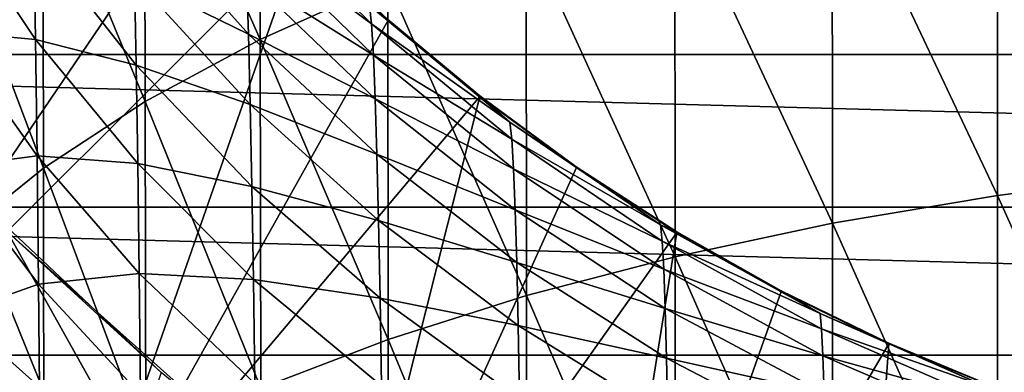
# Model space of a CAD drawing. Header units: metres. Extents: x -25 to 70, y -236 to 25.
# Tile 232 of 256: x -13.16 to -5.46, y -14.36 to -11.6. Entities that reach past the tile are written whole.
import ezdxf

# ---------------------------------------------------------------- set-up
doc = ezdxf.new("R2010")
doc.units = ezdxf.units.M
doc.layers.add('solid_10481002', color=7, linetype='CONTINUOUS')

msp = doc.modelspace()

# ---------------------------------------------------------------- linework, layer by layer
at = {"layer": 'solid_10481002'}
for points in [[(-17.233427, -10.82848, 146.860336), (-15.912662, -12.689924, 146.860336), (-12.757652, -8.807076, 287.482422)], [(-15.912662, -12.689924, 146.860336), (-12.202465, -9.56142, 287.483673), (-12.757652, -8.807076, 287.482422)], [(-11.277996, -11.756065, 323.710999), (-11.282581, -9.146041, 322.284546), (-12.183413, -9.702585, 321.35321)], [(-11.277996, -11.756065, 323.710999), (-10.281201, -11.309215, 324.601868), (-11.282581, -9.146041, 322.284546)], [(-15.912662, -12.689924, 146.860336), (-11.602727, -10.280869, 287.484985), (-12.202465, -9.56142, 287.483673)], [(-12.178461, -12.242287, 322.741638), (-12.183413, -9.702585, 321.35321), (-12.980403, -10.299359, 320.354553)], [(-12.178461, -12.242287, 322.741638), (-11.277996, -11.756065, 323.710999), (-12.183413, -9.702585, 321.35321)], [(-4.175025, -12.806825, 329.014343), (-4.176343, -9.784691, 327.641235), (-5.51289, -9.985521, 327.240845)], [(-5.511149, -12.97764, 328.600464), (-5.51289, -9.985521, 327.240845), (-6.802382, -10.240786, 326.731934)], [(-5.511149, -12.97764, 328.600464), (-4.175025, -12.806825, 329.014343), (-5.51289, -9.985521, 327.240845)], [(-6.800234, -13.194755, 328.074371), (-6.802382, -10.240786, 326.731934), (-8.033837, -10.548322, 326.118805)], [(-6.800234, -13.194755, 328.074371), (-5.511149, -12.97764, 328.600464), (-6.802382, -10.240786, 326.731934)], [(-15.912662, -12.689924, 146.860336), (-14.391786, -14.391786, 146.860336), (-11.602727, -10.280869, 287.484985)], [(-14.391786, -14.391786, 146.860336), (-10.960675, -10.962744, 287.486267), (-11.602727, -10.280869, 287.484985)], [(-12.975128, -12.763655, 321.70224), (-12.980403, -10.299359, 320.354553), (-13.666568, -10.931326, 319.297028)], [(-12.975128, -12.763655, 321.70224), (-12.178461, -12.242287, 322.741638), (-12.980403, -10.299359, 320.354553)], [(-8.0313, -13.45633, 327.440552), (-8.033837, -10.548322, 326.118805), (-9.196785, -10.905453, 325.40683)], [(-8.0313, -13.45633, 327.440552), (-6.800234, -13.194755, 328.074371), (-8.033837, -10.548322, 326.118805)], [(22.397039, -11.874133), (-22.397039, -11.874133), (-23.00703, -10.6442)], [(23.00703, -10.6442), (22.397039, -11.874133), (-23.00703, -10.6442)], [(-11.36988, -11.714983, 295.017517), (-12.277681, -10.694292, 295.409424), (-11.384694, -11.257137, 293.638947)], [(-12.262788, -11.277909, 296.805725), (-12.277681, -10.694292, 295.409424), (-11.36988, -11.714983, 295.017517)], [(-10.408278, -11.635053, 290.571838), (-11.417393, -10.636934, 290.719055), (-10.424581, -11.491728, 289.10498)], [(-11.400532, -10.896231, 292.205841), (-11.417393, -10.636934, 290.719055), (-10.408278, -11.635053, 290.571838)], [(-13.036767, -11.75597, 300.062225), (-13.725912, -10.726641, 300.748779), (-13.050281, -10.938487, 298.716736)], [(-13.712924, -11.693056, 302.098328), (-13.725912, -10.726641, 300.748779), (-13.036767, -11.75597, 300.062225)], [(-13.661015, -13.315768, 320.601501), (-12.975128, -12.763655, 321.70224), (-13.666568, -10.931326, 319.297028)], [(-12.249, -11.956804, 298.141418), (-13.050281, -10.938487, 298.716736), (-12.262788, -11.277909, 296.805725)], [(-13.036767, -11.75597, 300.062225), (-13.050281, -10.938487, 298.716736), (-12.249, -11.956804, 298.141418)], [(-10.392907, -11.879478, 291.98645), (-11.400532, -10.896231, 292.205841), (-10.408278, -11.635053, 290.571838)], [(-11.384694, -11.257137, 293.638947), (-11.400532, -10.896231, 292.205841), (-10.392907, -11.879478, 291.98645)], [(-9.19388, -13.760088, 326.704498), (-9.196785, -10.905453, 325.40683), (-10.281201, -11.309215, 324.601868)], [(-9.19388, -13.760088, 326.704498), (-8.0313, -13.45633, 327.440552), (-9.196785, -10.905453, 325.40683)], [(-14.391786, -14.391786, 146.860336), (-12.689924, -15.912662, 146.860336), (-10.960675, -10.962744, 287.486267)], [(-12.689924, -15.912662, 146.860336), (-10.278713, -11.604519, 287.487549), (-10.960675, -10.962744, 287.486267)], [(-10.278713, -11.604519, 287.487549), (-10.279433, -11.599257, 287.627869), (-10.960675, -10.962744, 287.486267)], [(-11.356088, -12.265723, 296.34021), (-12.262788, -11.277909, 296.805725), (-11.36988, -11.714983, 295.017517)], [(-12.249, -11.956804, 298.141418), (-12.262788, -11.277909, 296.805725), (-11.356088, -12.265723, 296.34021)], [(-10.378469, -12.220352, 293.348389), (-11.384694, -11.257137, 293.638947), (-10.392907, -11.879478, 291.98645)], [(-11.36988, -11.714983, 295.017517), (-11.384694, -11.257137, 293.638947), (-10.378469, -12.220352, 293.348389)], [(-10.277954, -14.103506, 325.872375), (-10.281201, -11.309215, 324.601868), (-11.277996, -11.756065, 323.710999)], [(-10.277954, -14.103506, 325.872375), (-9.19388, -13.760088, 326.704498), (-10.281201, -11.309215, 324.601868)], [(-10.424581, -11.491728, 289.10498), (-10.279433, -11.599257, 287.627869), (-9.560314, -12.198811, 287.626953)], [(-9.325041, -12.402343, 289.037659), (-10.424581, -11.491728, 289.10498), (-9.560314, -12.198811, 287.626953)], [(-10.408278, -11.635053, 290.571838), (-10.424581, -11.491728, 289.10498), (-9.325041, -12.402343, 289.037659)], [(-12.689924, -15.912662, 146.860336), (-9.559323, -12.203884, 287.4888), (-10.278713, -11.604519, 287.487549)], [(-10.278713, -11.604519, 287.487549), (-9.560314, -12.198811, 287.626953), (-10.279433, -11.599257, 287.627869)], [(-9.559323, -12.203884, 287.4888), (-9.560314, -12.198811, 287.626953), (-10.278713, -11.604519, 287.487549)], [(-13.024431, -12.667891, 301.338226), (-13.712924, -11.693056, 302.098328), (-13.036767, -11.75597, 300.062225)], [(-13.701175, -12.755875, 303.371124), (-13.712924, -11.693056, 302.098328), (-13.024431, -12.667891, 301.338226)], [(-9.310457, -12.536922, 290.438812), (-10.408278, -11.635053, 290.571838), (-9.325041, -12.402343, 289.037659)], [(-10.392907, -11.879478, 291.98645), (-10.408278, -11.635053, 290.571838), (-9.310457, -12.536922, 290.438812)], [(-12.236317, -12.727981, 299.413879), (-13.036767, -11.75597, 300.062225), (-12.249, -11.956804, 298.141418)], [(-13.024431, -12.667891, 301.338226), (-13.036767, -11.75597, 300.062225), (-12.236317, -12.727981, 299.413879)], [(-11.274434, -14.483575, 324.951447), (-11.277996, -11.756065, 323.710999), (-12.178461, -12.242287, 322.741638)], [(-10.364964, -12.653028, 294.657349), (-11.36988, -11.714983, 295.017517), (-10.378469, -12.220352, 293.348389)], [(-11.356088, -12.265723, 296.34021), (-11.36988, -11.714983, 295.017517), (-10.364964, -12.653028, 294.657349)], [(-11.274434, -14.483575, 324.951447), (-10.277954, -14.103506, 325.872375), (-11.277996, -11.756065, 323.710999)], [(21.721331, -13.069289), (-21.721331, -13.069289), (-22.397039, -11.874133)], [(22.397039, -11.874133), (21.721331, -13.069289), (-22.397039, -11.874133)], [(-9.296708, -12.767911, 291.788177), (-10.392907, -11.879478, 291.98645), (-9.310457, -12.536922, 290.438812)], [(-10.378469, -12.220352, 293.348389), (-10.392907, -11.879478, 291.98645), (-9.296708, -12.767911, 291.788177)], [(-11.343319, -12.906472, 297.604889), (-12.249, -11.956804, 298.141418), (-11.356088, -12.265723, 296.34021)], [(-12.236317, -12.727981, 299.413879), (-12.249, -11.956804, 298.141418), (-11.343319, -12.906472, 297.604889)], [(-12.174615, -14.89713, 323.949371), (-12.178461, -12.242287, 322.741638), (-12.975128, -12.763655, 321.70224)], [(-12.689924, -15.912662, 146.860336), (-10.82848, -17.233427, 146.860336), (-9.559323, -12.203884, 287.4888)], [(-12.174615, -14.89713, 323.949371), (-11.274434, -14.483575, 324.951447), (-12.178461, -12.242287, 322.741638)], [(-10.82848, -17.233427, 146.860336), (-8.805037, -12.758741, 287.490021), (-9.559323, -12.203884, 287.4888)], [(-9.283793, -13.090683, 293.085876), (-10.378469, -12.220352, 293.348389), (-9.296708, -12.767911, 291.788177)], [(-10.364964, -12.653028, 294.657349), (-10.378469, -12.220352, 293.348389), (-9.283793, -13.090683, 293.085876)], [(-9.325041, -12.402343, 289.037659), (-9.560314, -12.198811, 287.626953), (-8.806085, -12.753957, 287.625977)], [(-9.559323, -12.203884, 287.4888), (-8.806085, -12.753957, 287.625977), (-9.560314, -12.198811, 287.626953)], [(-8.805037, -12.758741, 287.490021), (-8.806085, -12.753957, 287.625977), (-9.559323, -12.203884, 287.4888)], [(-10.352391, -13.173554, 295.912415), (-11.356088, -12.265723, 296.34021), (-10.364964, -12.653028, 294.657349)], [(-11.343319, -12.906472, 297.604889), (-11.356088, -12.265723, 296.34021), (-10.352391, -13.173554, 295.912415)], [(-8.145875, -13.20779, 288.978149), (-9.325041, -12.402343, 289.037659), (-8.806085, -12.753957, 287.625977)], [(-9.310457, -12.536922, 290.438812), (-9.325041, -12.402343, 289.037659), (-8.145875, -13.20779, 288.978149)], [(-8.133136, -13.334634, 290.321167), (-9.310457, -12.536922, 290.438812), (-8.145875, -13.20779, 288.978149)], [(-9.296708, -12.767911, 291.788177), (-9.310457, -12.536922, 290.438812), (-8.133136, -13.334634, 290.321167)], [(-13.013271, -13.671025, 302.541718), (-13.701175, -12.755875, 303.371124), (-13.024431, -12.667891, 301.338226)], [(-12.224737, -13.588441, 300.620453), (-13.024431, -12.667891, 301.338226), (-12.236317, -12.727981, 299.413879)], [(-13.013271, -13.671025, 302.541718), (-13.024431, -12.667891, 301.338226), (-12.224737, -13.588441, 300.620453)], [(-9.271712, -13.500617, 294.331909), (-10.364964, -12.653028, 294.657349), (-9.283793, -13.090683, 293.085876)], [(-10.352391, -13.173554, 295.912415), (-10.364964, -12.653028, 294.657349), (-9.271712, -13.500617, 294.331909)], [(-13.690664, -13.911999, 304.563263), (-13.701175, -12.755875, 303.371124), (-13.013271, -13.671025, 302.541718)], [(-12.97103, -15.340579, 322.874847), (-12.975128, -12.763655, 321.70224), (-13.661015, -13.315768, 320.601501)], [(-12.97103, -15.340579, 322.874847), (-12.174615, -14.89713, 323.949371), (-12.975128, -12.763655, 321.70224)], [(-11.331573, -13.634463, 298.809265), (-12.236317, -12.727981, 299.413879), (-11.343319, -12.906472, 297.604889)], [(-12.224737, -13.588441, 300.620453), (-12.236317, -12.727981, 299.413879), (-11.331573, -13.634463, 298.809265)], [(-10.82848, -17.233427, 146.860336), (-8.018416, -13.267174, 287.49118), (-8.805037, -12.758741, 287.490021)], [(-8.121125, -13.553739, 291.612854), (-9.296708, -12.767911, 291.788177), (-8.133136, -13.334634, 290.321167)], [(-9.283793, -13.090683, 293.085876), (-9.296708, -12.767911, 291.788177), (-8.121125, -13.553739, 291.612854)], [(-8.145875, -13.20779, 288.978149), (-8.806085, -12.753957, 287.625977), (-8.01941, -13.26263, 287.625)], [(-8.805037, -12.758741, 287.490021), (-8.01941, -13.26263, 287.625), (-8.806085, -12.753957, 287.625977)], [(-8.018416, -13.267174, 287.49118), (-8.01941, -13.26263, 287.625), (-8.805037, -12.758741, 287.490021)], [(-4.174084, -15.94379, 330.172699), (-4.175025, -12.806825, 329.014343), (-5.511149, -12.97764, 328.600464)], [(-12.500629, -15.680132, 146.550003), (-14.177904, -14.181654, 146.550003), (-13.63834, -12.86694, 146.550003)], [(-12.052345, -14.363269, 146.550003), (-13.63834, -12.86694, 146.550003), (-13.258252, -13.258252, 146.026184)], [(-12.500629, -15.680132, 146.550003), (-13.63834, -12.86694, 146.550003), (-12.052345, -14.363269, 146.550003)], [(-10.340751, -13.779245, 297.111816), (-11.343319, -12.906472, 297.604889), (-10.352391, -13.173554, 295.912415)], [(-11.331573, -13.634463, 298.809265), (-11.343319, -12.906472, 297.604889), (-10.340751, -13.779245, 297.111816)], [(-5.509908, -16.083843, 329.747498), (-5.511149, -12.97764, 328.600464), (-6.800234, -13.194755, 328.074371)], [(-5.509908, -16.083843, 329.747498), (-4.174084, -15.94379, 330.172699), (-5.511149, -12.97764, 328.600464)], [(20.981876, -14.22615), (-20.981876, -14.22615), (-21.721331, -13.069289)], [(21.721331, -13.069289), (20.981876, -14.22615), (-21.721331, -13.069289)], [(-8.109843, -13.860499, 292.853638), (-9.283793, -13.090683, 293.085876), (-8.121125, -13.553739, 291.612854)], [(-9.271712, -13.500617, 294.331909), (-9.283793, -13.090683, 293.085876), (-8.109843, -13.860499, 292.853638)], [(-9.260466, -13.993843, 295.525879), (-10.352391, -13.173554, 295.912415), (-9.271712, -13.500617, 294.331909)], [(-10.340751, -13.779245, 297.111816), (-10.352391, -13.173554, 295.912415), (-9.260466, -13.993843, 295.525879)], [(-8.145875, -13.20779, 288.978149), (-8.01941, -13.26263, 287.625), (-7.203264, -13.723025, 287.624023)], [(-6.897247, -13.901387, 288.92688), (-8.145875, -13.20779, 288.978149), (-7.203264, -13.723025, 287.624023)], [(-8.133136, -13.334634, 290.321167), (-8.145875, -13.20779, 288.978149), (-6.897247, -13.901387, 288.92688)], [(-6.798703, -16.261856, 329.207062), (-6.800234, -13.194755, 328.074371), (-8.0313, -13.45633, 327.440552)], [(-6.798703, -16.261856, 329.207062), (-5.509908, -16.083843, 329.747498), (-6.800234, -13.194755, 328.074371)], [(-13.258252, -13.258252, 146.026184), (-13.782185, -13.782185, 146.013245), (-12.15241, -15.23864, 146.013245)], [(-13.6567, -15.810179, 321.736969), (-12.97103, -15.340579, 322.874847), (-13.661015, -13.315768, 320.601501)], [(-11.690434, -14.65934, 146.026184), (-13.258252, -13.258252, 146.026184), (-12.15241, -15.23864, 146.013245)], [(-12.052345, -14.363269, 146.550003), (-13.258252, -13.258252, 146.026184), (-11.690434, -14.65934, 146.026184)], [(-10.82848, -17.233427, 146.860336), (-8.830861, -18.337471, 146.860336), (-8.018416, -13.267174, 287.49118)], [(-8.830861, -18.337471, 146.860336), (-7.202256, -13.727316, 287.49231), (-8.018416, -13.267174, 287.49118)], [(-8.018416, -13.267174, 287.49118), (-7.203264, -13.723025, 287.624023), (-8.01941, -13.26263, 287.625)], [(-7.202256, -13.727316, 287.49231), (-7.203264, -13.723025, 287.624023), (-8.018416, -13.267174, 287.49118)], [(-6.88646, -14.02157, 290.219849), (-8.133136, -13.334634, 290.321167), (-6.897247, -13.901387, 288.92688)], [(-8.121125, -13.553739, 291.612854), (-8.133136, -13.334634, 290.321167), (-6.88646, -14.02157, 290.219849)], [(-8.029491, -16.476324, 328.555969), (-8.0313, -13.45633, 327.440552), (-9.19388, -13.760088, 326.704498)], [(-8.029491, -16.476324, 328.555969), (-6.798703, -16.261856, 329.207062), (-8.0313, -13.45633, 327.440552)], [(-14.430222, -13.669032, 145.906494), (-12.867748, -15.149085, 145.906494), (-14.29485, -13.540802, 145.984497)], [(-14.29485, -13.540802, 145.984497), (-12.747035, -15.00697, 145.984497), (-13.782185, -13.782185, 146.013245)], [(-12.867748, -15.149085, 145.906494), (-12.747035, -15.00697, 145.984497), (-14.29485, -13.540802, 145.984497)], [(-8.09929, -14.250319, 294.044067), (-9.271712, -13.500617, 294.331909), (-8.109843, -13.860499, 292.853638)], [(-9.260466, -13.993843, 295.525879), (-9.271712, -13.500617, 294.331909), (-8.09929, -14.250319, 294.044067)], [(-6.876291, -14.23044, 291.461853), (-8.121125, -13.553739, 291.612854), (-6.88646, -14.02157, 290.219849)], [(-8.109843, -13.860499, 292.853638), (-8.121125, -13.553739, 291.612854), (-6.876291, -14.23044, 291.461853)], [(-12.214263, -14.535214, 301.758484), (-13.013271, -13.671025, 302.541718), (-12.224737, -13.588441, 300.620453)], [(-11.32085, -14.446934, 299.95108), (-12.224737, -13.588441, 300.620453), (-11.331573, -13.634463, 298.809265)], [(-12.214263, -14.535214, 301.758484), (-12.224737, -13.588441, 300.620453), (-11.32085, -14.446934, 299.95108)], [(-10.330043, -14.467548, 298.253601), (-11.331573, -13.634463, 298.809265), (-10.340751, -13.779245, 297.111816)], [(-11.32085, -14.446934, 299.95108), (-11.331573, -13.634463, 298.809265), (-10.330043, -14.467548, 298.253601)], [(-14.547081, -13.779727, 145.784256), (-12.971954, -15.271766, 145.784256), (-14.430222, -13.669032, 145.906494)], [(-12.971954, -15.271766, 145.784256), (-12.867748, -15.149085, 145.906494), (-14.430222, -13.669032, 145.906494)], [(-13.003289, -14.762613, 303.669128), (-13.690664, -13.911999, 304.563263), (-13.013271, -13.671025, 302.541718)], [(-13.003289, -14.762613, 303.669128), (-13.013271, -13.671025, 302.541718), (-12.214263, -14.535214, 301.758484)], [(-14.637969, -13.865821, 145.62558), (-13.053001, -15.367182, 145.62558), (-14.547081, -13.779727, 145.784256)], [(-13.053001, -15.367182, 145.62558), (-12.971954, -15.271766, 145.784256), (-14.547081, -13.779727, 145.784256)], [(-12.747035, -15.00697, 145.984497), (-12.15241, -15.23864, 146.013245), (-13.782185, -13.782185, 146.013245)], [(-9.250053, -14.567857, 296.66626), (-10.340751, -13.779245, 297.111816), (-9.260466, -13.993843, 295.525879)], [(-10.330043, -14.467548, 298.253601), (-10.340751, -13.779245, 297.111816), (-9.250053, -14.567857, 296.66626)], [(-9.19181, -16.725376, 327.799866), (-9.19388, -13.760088, 326.704498), (-10.277954, -14.103506, 325.872375)], [(-9.19181, -16.725376, 327.799866), (-8.029491, -16.476324, 328.555969), (-9.19388, -13.760088, 326.704498)], [(-8.830861, -18.337471, 146.860336), (-6.359644, -14.137378, 287.493378), (-7.202256, -13.727316, 287.49231)], [(-6.897247, -13.901387, 288.92688), (-7.203264, -13.723025, 287.624023), (-6.360723, -14.133333, 287.623108)], [(-7.202256, -13.727316, 287.49231), (-6.360723, -14.133333, 287.623108), (-7.203264, -13.723025, 287.624023)], [(-6.359644, -14.137378, 287.493378), (-6.360723, -14.133333, 287.623108), (-7.202256, -13.727316, 287.49231)], [(-14.697084, -13.921818, 145.440598), (-13.105717, -15.429242, 145.440598), (-14.637969, -13.865821, 145.62558)], [(-13.105717, -15.429242, 145.440598), (-13.053001, -15.367182, 145.62558), (-14.637969, -13.865821, 145.62558)], [(-6.866738, -14.523413, 292.653687), (-8.109843, -13.860499, 292.853638), (-6.876291, -14.23044, 291.461853)], [(-8.09929, -14.250319, 294.044067), (-8.109843, -13.860499, 292.853638), (-6.866738, -14.523413, 292.653687)], [(-14.697084, -13.921818, 145.440598), (-13.511178, -15.119016, 145.241302), (-13.105717, -15.429242, 145.440598)], [(-13.681394, -15.158704, 305.670563), (-13.690664, -13.911999, 304.563263), (-13.003289, -14.762613, 303.669128)], [(-5.589772, -14.477093, 288.884338), (-6.897247, -13.901387, 288.92688), (-6.360723, -14.133333, 287.623108)], [(-6.88646, -14.02157, 290.219849), (-6.897247, -13.901387, 288.92688), (-5.589772, -14.477093, 288.884338)], [(-8.089466, -14.719397, 295.18399), (-9.260466, -13.993843, 295.525879), (-8.09929, -14.250319, 294.044067)], [(-9.250053, -14.567857, 296.66626), (-9.260466, -13.993843, 295.525879), (-8.089466, -14.719397, 295.18399)], [(-5.58103, -14.591745, 290.135742), (-6.88646, -14.02157, 290.219849), (-5.589772, -14.477093, 288.884338)], [(-6.876291, -14.23044, 291.461853), (-6.88646, -14.02157, 290.219849), (-5.58103, -14.591745, 290.135742)], [(-10.27564, -17.006947, 326.945038), (-10.277954, -14.103506, 325.872375), (-11.274434, -14.483575, 324.951447)], [(-10.27564, -17.006947, 326.945038), (-9.19181, -16.725376, 327.799866), (-10.277954, -14.103506, 325.872375)], [(-8.830861, -18.337471, 146.860336), (-6.722189, -19.210913, 146.860336), (-6.359644, -14.137378, 287.493378)], [(-6.722189, -19.210913, 146.860336), (-5.493927, -14.495731, 287.494385), (-6.359644, -14.137378, 287.493378)], [(-5.589772, -14.477093, 288.884338), (-6.360723, -14.133333, 287.623108), (-5.495076, -14.491801, 287.622223)], [(-6.359644, -14.137378, 287.493378), (-5.495076, -14.491801, 287.622223), (-6.360723, -14.133333, 287.623108)], [(-5.493927, -14.495731, 287.494385), (-5.495076, -14.491801, 287.622223), (-6.359644, -14.137378, 287.493378)], [(20.180984, -15.341129), (-20.180984, -15.341129), (-20.981876, -14.22615)], [(20.981876, -14.22615), (20.180984, -15.341129), (-20.981876, -14.22615)], [(-13.855515, -14.62709, 146.565231), (-14.177904, -14.181654, 146.550003), (-12.500629, -15.680132, 146.550003)], [(-6.857803, -14.89591, 293.796204), (-8.09929, -14.250319, 294.044067), (-6.866738, -14.523413, 292.653687)], [(-8.089466, -14.719397, 295.18399), (-8.09929, -14.250319, 294.044067), (-6.857803, -14.89591, 293.796204)], [(-5.572788, -14.792122, 291.336517), (-6.876291, -14.23044, 291.461853), (-5.58103, -14.591745, 290.135742)], [(-6.866738, -14.523413, 292.653687), (-6.876291, -14.23044, 291.461853), (-5.572788, -14.792122, 291.336517)]]:
    msp.add_3dface(points, dxfattribs=at)

doc.saveas('drawing.dxf')
